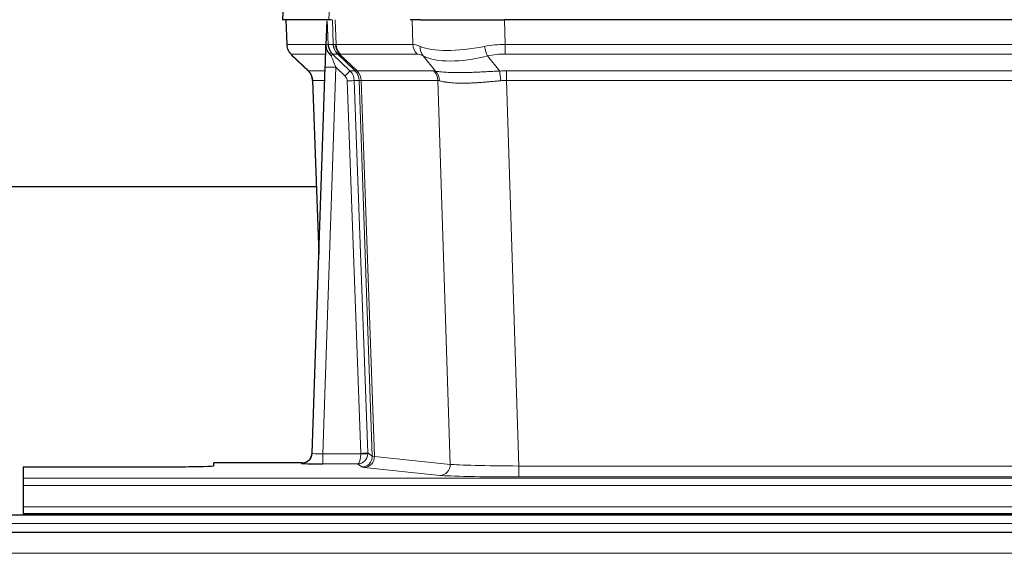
# Model space of a CAD drawing. Header units: inches. Extents: x 0 to 20790, y -12 to 14700.
# Tile 105 of 184: x 4450 to 4729, y 11943 to 12095. Entities that reach past the tile are written whole.
import ezdxf

# ---------------------------------------------------------------- set-up
doc = ezdxf.new("R2010")
doc.units = ezdxf.units.IN
doc.layers.add('1', color=7, linetype='Continuous', true_color=0xffffff)

msp = doc.modelspace()

# ---------------------------------------------------------------- linework, layer by layer
at = {"layer": '1', "color": 2, "linetype": 'Continuous', "lineweight": 25}
for p, q in [((4524.567, 12101.684), (4524.186, 12094.525)), ((4537.321, 12094.525), (4524.203, 12094.525)), ((4525.127, 12094.525), (4525.375, 12087.515)), ((4536.74, 12094.094), (4536.513, 12087.364)), ((4538.105, 12094.525), (4537.321, 12094.525)), ((4563.254, 12094.525), (4560.359, 12094.525)), ((4563.254, 12094.525), (4587.113, 12094.525)), ((4802.336, 12094.525), (4587.113, 12094.525)), ((4536.513, 12087.364), (4536.512, 12087.314)), ((4526.788, 12084.51), (4531.577, 12079.951)), ((4532.615, 11971.67), (4536.304, 12081.046)), ((4532.737, 12077.295), (4534.516, 12028.022)), ((4533.779, 12047.153), (4365.556, 12047.153)), ((4532.608, 11971.536), (4532.615, 11971.67)), ((4450.725, 11967.824), (4450.725, 11964.55)), ((4450.725, 11967.824), (4494.725, 11967.824)), ((4529.628, 11968.904), (4504.725, 11968.904)), ((4504.725, 11968.086), (4504.725, 11968.904)), ((4450.725, 11964.55), (4450.725, 11962.481)), ((4450.725, 11962.481), (4450.725, 11956.455)), ((4450.725, 11956.455), (4450.725, 11954.525)), ((4935.225, 11954.13), (3958.225, 11954.13)), ((4450.725, 11954.525), (4450.725, 11954.13)), ((4450.725, 11954.525), (4938.725, 11954.525)), ((4935.225, 11949.13), (3958.225, 11949.13))]:
    msp.add_line(p, q, dxfattribs=at)
at = {"layer": '1', "color": 110, "linetype": 'Continuous', "lineweight": 13}
for p, q in [((4524.583, 12101.682), (4524.203, 12094.525)), ((4537.321, 12094.525), (4537.694, 12101.682)), ((4525.143, 12094.525), (4525.391, 12087.531)), ((4538.59, 12087.531), (4538.346, 12094.525)), ((4539.131, 12094.525), (4539.375, 12087.531)), ((4561.122, 12087.531), (4560.931, 12094.525)), ((4587.113, 12094.525), (4587.304, 12087.531)), ((4525.391, 12087.531), (4536.519, 12087.531)), ((4537.128, 12087.531), (4538.59, 12087.531)), ((4539.375, 12087.531), (4561.122, 12087.531)), ((4587.304, 12084.793), (4587.304, 12087.531)), ((4587.304, 12087.531), (4802.146, 12087.531)), ((4536.429, 12084.793), (4526.609, 12084.793)), ((4526.705, 12084.601), (4531.518, 12080.02)), ((4539.808, 12084.793), (4538.373, 12084.793)), ((4538.373, 12084.793), (4543.3, 12080.043)), ((4544.737, 12080.037), (4539.846, 12084.781)), ((4540.391, 12084.781), (4545.337, 12079.984)), ((4562.305, 12084.793), (4540.557, 12084.793)), ((4567.574, 12079.917), (4564.081, 12084.234)), ((4582.28, 12084.234), (4585.733, 12079.966)), ((4802.146, 12084.793), (4587.304, 12084.793)), ((4539.302, 12081.05), (4535.608, 11971.509)), ((4541.912, 12078.535), (4539.302, 12081.05)), ((4531.53, 12080.043), (4536.27, 12080.043)), ((4543.3, 12080.043), (4544.712, 12080.043)), ((4545.337, 12079.984), (4567.071, 12079.984)), ((4587.646, 12080.042), (4801.804, 12080.042)), ((4587.646, 12077.305), (4587.646, 12080.042)), ((4536.178, 12077.308), (4532.749, 12077.308)), ((4532.749, 12077.308), (4534.522, 12028.195)), ((4546.414, 11971.604), (4542.523, 12077.167)), ((4544.521, 12077.308), (4548.412, 11971.745)), ((4545.93, 12077.308), (4544.521, 12077.308)), ((4549.64, 11970.848), (4545.93, 12077.308)), ((4546.513, 12077.264), (4550.226, 11970.735)), ((4568.254, 12077.264), (4546.519, 12077.264)), ((4571.711, 11968.488), (4568.254, 12077.264)), ((4587.646, 12077.305), (4591.12, 11968.019)), ((4801.804, 12077.305), (4587.646, 12077.305)), ((4535.608, 11971.509), (4546.413, 11971.509)), ((4535.608, 11971.509), (4535.608, 11968.614)), ((4548.412, 11971.745), (4549.64, 11970.848)), ((4550.226, 11970.735), (4571.711, 11968.488)), ((4529.617, 11968.772), (4529.628, 11968.904)), ((4535.608, 11968.614), (4545.45, 11968.614)), ((4546.644, 11967.742), (4545.45, 11968.614)), ((4568.803, 11965.371), (4547.317, 11967.618)), ((4591.12, 11968.019), (4591.12, 11964.915)), ((4591.12, 11968.019), (4798.33, 11968.019)), ((4450.725, 11964.55), (4938.725, 11964.55)), ((4798.33, 11964.915), (4591.12, 11964.915)), ((4450.725, 11962.481), (4938.725, 11962.481)), ((4450.725, 11956.455), (4938.725, 11956.455)), ((4935.225, 11951.765), (3958.225, 11951.765)), ((4935.225, 11943.272), (3958.225, 11943.272))]:
    msp.add_line(p, q, dxfattribs=at)
for centre, major_axis, ratio, start_param, end_param in [((4529.386, 12087.67), (0, 4), 0.9993908, 1.6057029, 2.3736478), ((4535.131, 12087.461), (-1.999, -0.077), 0.1036431, 2.3309857, 3.1065184), ((4566.384, 12064.67), (-27.808, 22.856), 0.0163198, 6.2307102, 6.2626906), ((4542.585, 12087.67), (0, 4), 0.9993908, 1.6057029, 2.3736478), ((4542.623, 12087.658), (1.703, 3.619), 0.9971774, 2.0444506, 2.8128075), ((4565.234, 12097.76), (26.658, 10.191), 0.0473724, 3.1922144, 3.3375655), ((4566.384, 12064.67), (-27.661, 22.629), 0.1172119, 6.1415195, 6.1734996), ((4543.087, 12087.658), (-0.603, 3.954), 0.9772749, 1.4578558, 2.2262127), ((4543.253, 12087.67), (0, 4), 0.9702957, 1.6057029, 2.3736478), ((4587.953, 12064.67), (-27.492, 22.639), 0.1155218, 5.9182109, 6.1390417), ((4565.001, 12087.67), (0, 4), 0.9702957, 1.6057029, 2.3736478), ((4566.777, 12087.112), (1.736, 3.604), 0.8689501, 2.008197, 2.795133), ((4587.051, 12097.76), (26.677, 8.186), 0.3267204, 3.5164364, 4.4002733), ((4587.953, 12064.67), (-26.983, 1.545), 0.8452785, 4.7847941, 5.0056249), ((4582.28, 12087.112), (-0.881, 3.902), 0.2224052, 1.5615969, 2.3485329), ((4550.425, 12061.793), (-23.826, 22.996), 0.016839, 6.265741, 6.3949638), ((4536.398, 12084.009), (-1.583, -1.222), 0.0276319, 2.3426468, 3.1139303), ((4536.985, 12083.354), (-1.388, -1.44), 0.0242285, 2.3413968, 3.1173399), ((4539.302, 12081.12), (-1.856, 4.567), 0.0053314, 0.7881854, 1.5839148), ((4541.15, 12087.67), (-3.533, 1.889), 0.9978056, 1.14831, 1.2948103), ((4563.607, 12061.793), (-23.81, 22.996), 0.0168486, 6.2337621, 6.2657424), ((4565.234, 12097.76), (25.449, 12.923), 0.0600246, 3.1865743, 3.3319254), ((4563.688, 12061.793), (-23.636, 22.829), 0.1185166, 6.1610865, 6.1930667), ((4585.257, 12061.793), (-23.46, 22.829), 0.1194803, 5.9401815, 6.1610123), ((4587.051, 12097.76), (25.873, 10.634), 0.4068526, 3.4799804, 4.3638173), ((4587.953, 12061.793), (-16.721, 16.271), 0.9721633, 5.4982631, 5.7190939), ((4539.302, 12080.945), (2.998, -0.101), 0.0348797, 1.5719726, 3.1427689), ((4556.399, 12056.026), (-24.879, 24.014), 0.016827, 6.2657537, 6.3097783), ((4528.753, 12077.166), (0, -4), 0.9993908, 1.606401, 2.3736478), ((4541.912, 12078.604), (-1.388, -1.44), 0.0242285, 1.5456675, 3.1173399), ((4540.523, 12077.096), (-1.703, 1.052), 0.998638, 3.7311374, 4.4983842), ((4540.523, 12077.166), (-2.83, 2.828), 0.9993905, 3.9625957, 4.7298424), ((4541.935, 12077.166), (0, -4), 0.9993908, 1.606401, 2.3736478), ((4569.549, 12056.025), (-24.848, 24.014), 0.0168509, 6.2432978, 6.2657509), ((4541.96, 12077.16), (-1.442, -3.731), 0.998056, 1.9750302, 2.7420583), ((4542.635, 12077.107), (-0.019, -4), 0.9702844, 1.6145674, 2.378208), ((4542.641, 12077.107), (0, -4), 0.9702957, 1.6100662, 2.3736478), ((4564.375, 12077.107), (0, -4), 0.9702957, 1.6100662, 2.3736478), ((4591.137, 12055.875), (-24.592, 23.931), 0.1189226, 6.0865623, 6.1615802), ((4564.878, 12077.039), (-0.926, -3.891), 0.9457602, 1.8333412, 2.5978993), ((4588.436, 12056.042), (-17.528, 16.98), 0.9676454, 5.4983429, 5.5781904), ((4585.733, 12077.089), (0.32, -3.987), 0.0824896, 1.6016287, 2.3703401), ((4542.523, 12077.237), (-1.999, -0.074), 0.0348758, 1.5695108, 3.106687), ((4566.772, 12053.148), (-20.849, 24.157), 0.0182437, 6.2485252, 6.2709785), ((4588.441, 12052.998), (-20.559, 24.143), 0.1188179, 6.1116391, 6.1866571), ((4588.436, 12053.165), (-2.819, 24.028), 0.8253154, 6.1813941, 6.2612416), ((4529.617, 11971.771), (-2.991, 0.235), 0.9996552, 1.6492063, 3.1415821), ((4535.621, 11971.771), (3.005, 0.103), 0.0869619, 3.134501, 4.7052973), ((4545.45, 11971.613), (0.028, 3), 0.3214645, 3.1707908, 4.6805006), ((4545.45, 11971.613), (0.98, 2.84), 0.9849493, 3.4786225, 4.9883323), ((4545.414, 11971.57), (-0.605, 0.799), 0.9977272, 4.0038196, 4.0995852), ((4546.413, 11971.578), (1.997, -0.118), 0.0348391, 4.7144422, 6.2458161), ((4546.414, 11971.674), (1.999, 0.074), 0.0348758, 4.7111034, 6.2482796), ((4546.644, 11970.741), (-1.769, -2.423), 0.9990158, 0.6312732, 2.2367485), ((4547.317, 11970.617), (-0.312, -2.984), 0.969741, 0.1074293, 1.71115), ((4545.414, 11971.64), (-0.383, 2.976), 0.9995817, 4.5240199, 4.6197854), ((4569.643, 11970.763), (-20.016, 0.105), 0.0266879, 0.0359631, 0.2452873), ((4569.643, 11967.764), (-23.014, 0), 0.0261612, 0.0358052, 0.2451294), ((4568.803, 11968.37), (-0.312, -2.984), 0.969741, 0.1074293, 1.71115), ((4591.126, 11968.516), (-20.013, 0.095), 0.0248544, 0.2452138, 1.5705958), ((4591.126, 11965.517), (23.012, 0), 0.0261647, 3.3867297, 4.7121117)]:
    msp.add_ellipse(centre, major_axis=major_axis, ratio=ratio, start_param=start_param, end_param=end_param, dxfattribs=at)
at = {"layer": '1', "color": 2, "linetype": 'Continuous', "lineweight": 25}
for centre, major_axis, ratio, start_param, end_param in [((4536.304, 12081.221), (0.227, 6.726), 0.0008736, 4.686473, 5.8457525), ((4528.741, 12077.142), (3.886, 0.947), 0.998973, 6.0801535, 6.8477658), ((4553.622, 12053.148), (-20.882, 24.158), 0.0154016, 6.2674704, 6.311495), ((4529.628, 11971.908), (0.15, 3), 0.998739, 3.1914798, 4.7286497), ((4494.725, 11968.086), (-10, 0), 0.0261859, 1.5707963, 3.1415927), ((4535.621, 11968.772), (6.003, 0), 0.0262109, 3.1395311, 4.7103274)]:
    msp.add_ellipse(centre, major_axis=major_axis, ratio=ratio, start_param=start_param, end_param=end_param, dxfattribs=at)
msp.add_open_spline([(4536.74, 12094.094), (4536.778, 12094.098), (4536.836, 12094.105), (4536.861, 12094.112), (4536.864, 12094.116)], degree=3, dxfattribs=at)
at = {"layer": '1', "color": 110, "linetype": 'Continuous', "lineweight": 13}
for points, knots in [([(4536.864, 12094.116), (4536.87, 12093.981), (4536.876, 12093.846), (4536.887, 12093.574), (4536.893, 12093.438), (4536.91, 12093.03), (4536.921, 12092.757), (4536.944, 12092.21), (4536.955, 12091.936), (4536.977, 12091.387), (4536.988, 12091.113), (4537.01, 12090.563), (4537.021, 12090.288), (4537.042, 12089.737), (4537.053, 12089.461), (4537.085, 12088.634), (4537.107, 12088.083), (4537.128, 12087.531)], [0, 0, 0, 0, 0.0625, 0.0625, 0.125, 0.125, 0.25, 0.25, 0.375, 0.375, 0.5, 0.5, 0.625, 0.625, 0.75, 0.75, 1, 1, 1, 1]), ([(4567.574, 12079.917), (4567.72, 12079.896), (4567.884, 12079.874), (4568.249, 12079.828), (4568.45, 12079.803), (4568.724, 12079.773), (4568.78, 12079.767), (4568.894, 12079.755), (4568.952, 12079.749), (4569.13, 12079.732), (4569.253, 12079.72), (4569.632, 12079.686), (4569.902, 12079.665), (4570.472, 12079.625), (4570.773, 12079.607), (4571.408, 12079.576), (4571.741, 12079.562), (4572.266, 12079.546), (4572.445, 12079.542), (4572.72, 12079.536), (4572.812, 12079.534), (4572.953, 12079.531), (4573, 12079.531), (4573.094, 12079.529), (4573.521, 12079.523), (4573.963, 12079.521), (4574.77, 12079.523), (4575.598, 12079.531), (4576.471, 12079.551), (4577.365, 12079.576), (4577.823, 12079.591), (4578.41, 12079.613), (4578.528, 12079.618), (4578.765, 12079.628), (4578.885, 12079.632), (4579.244, 12079.648), (4579.485, 12079.658), (4580.21, 12079.691), (4580.698, 12079.715), (4581.681, 12079.764), (4582.178, 12079.79), (4583.179, 12079.841), (4583.684, 12079.868), (4584.702, 12079.918), (4585.215, 12079.943), (4585.733, 12079.966)], [0, 0, 0, 0, 0.0625, 0.0625, 0.125, 0.125, 0.140625, 0.140625, 0.15625, 0.15625, 0.1875, 0.1875, 0.25, 0.25, 0.3125, 0.3125, 0.375, 0.375, 0.40625, 0.40625, 0.421875, 0.421875, 0.4296875, 0.4296875, 0.4375, 0.5, 0.5, 0.5625, 0.625, 0.625, 0.6875, 0.6875, 0.703125, 0.703125, 0.71875, 0.71875, 0.75, 0.75, 0.8125, 0.8125, 0.875, 0.875, 0.9375, 0.9375, 1, 1, 1, 1]), ([(4546.513, 12077.264), (4546.362, 12077.263), (4546.24, 12077.266), (4546.053, 12077.279), (4545.987, 12077.29), (4545.951, 12077.304)], [0, 0, 0, 0, 0.5, 0.5, 1, 1, 1, 1]), ([(4586.052, 12077.238), (4585.563, 12077.194), (4585.079, 12077.149), (4584.12, 12077.059), (4583.644, 12077.015), (4582.702, 12076.93), (4582.235, 12076.889), (4581.31, 12076.811), (4580.851, 12076.775), (4580.17, 12076.725), (4579.944, 12076.709), (4579.606, 12076.686), (4579.494, 12076.679), (4579.271, 12076.664), (4579.16, 12076.658), (4578.608, 12076.625), (4578.177, 12076.602), (4577.334, 12076.566), (4576.509, 12076.538), (4575.724, 12076.527), (4574.957, 12076.526), (4574.583, 12076.53), (4574.174, 12076.539), (4574.129, 12076.54), (4574.039, 12076.543), (4573.994, 12076.544), (4573.859, 12076.548), (4573.593, 12076.557), (4573.336, 12076.568), (4572.831, 12076.594), (4572.508, 12076.615), (4571.892, 12076.664), (4571.598, 12076.693), (4571.037, 12076.756), (4570.771, 12076.791), (4570.393, 12076.847), (4570.27, 12076.867), (4570.092, 12076.897), (4570.034, 12076.907), (4569.919, 12076.927), (4569.862, 12076.937), (4569.584, 12076.989), (4569.379, 12077.032), (4569.001, 12077.118), (4568.829, 12077.162), (4568.673, 12077.204)], [0, 0, 0, 0, 0.0625, 0.0625, 0.125, 0.125, 0.1875, 0.1875, 0.25, 0.25, 0.28125, 0.28125, 0.296875, 0.296875, 0.3125, 0.3125, 0.375, 0.375, 0.4375, 0.5, 0.5, 0.5625, 0.5625, 0.5703125, 0.5703125, 0.578125, 0.578125, 0.59375, 0.625, 0.625, 0.6875, 0.6875, 0.75, 0.75, 0.8125, 0.8125, 0.84375, 0.84375, 0.859375, 0.859375, 0.875, 0.875, 0.9375, 0.9375, 1, 1, 1, 1])]:
    msp.add_open_spline(points, degree=3, knots=knots, dxfattribs=at)
at = {"layer": '1', "color": 2, "linetype": 'Continuous', "lineweight": 25}
for points, knots in [([(4525.388, 12087.479), (4525.385, 12087.447), (4525.364, 12087.118), (4525.511, 12086.556), (4525.752, 12085.912), (4525.995, 12085.486), (4526.167, 12085.232), (4526.266, 12085.096), (4526.307, 12085.044)], [0, 0, 0, 0, 0.0267984, 0.2769207, 0.4859555, 0.6569382, 0.8419831, 1, 1, 1, 1]), ([(4536.512, 12087.314), (4536.508, 12087.193), (4536.51, 12086.955), (4536.536, 12086.722), (4536.563, 12086.549), (4536.574, 12086.491), (4536.593, 12086.406), (4536.6, 12086.377), (4536.614, 12086.32), (4536.621, 12086.292), (4536.66, 12086.152), (4536.696, 12086.044), (4536.782, 12085.834), (4536.831, 12085.732), (4536.9, 12085.609), (4536.915, 12085.584), (4536.944, 12085.536), (4536.959, 12085.512), (4537.005, 12085.44), (4537.038, 12085.394), (4537.105, 12085.303), (4537.14, 12085.259), (4537.212, 12085.172), (4537.25, 12085.129), (4537.307, 12085.066), (4537.327, 12085.046), (4537.367, 12085.004), (4537.387, 12084.983), (4537.427, 12084.941), (4537.447, 12084.92), (4537.487, 12084.876), (4537.507, 12084.854), (4537.526, 12084.83)], [0, 0, 0, 0, 0.125, 0.25, 0.25, 0.3125, 0.3125, 0.34375, 0.34375, 0.375, 0.375, 0.5, 0.5, 0.625, 0.625, 0.65625, 0.65625, 0.6875, 0.6875, 0.75, 0.75, 0.8125, 0.8125, 0.875, 0.875, 0.90625, 0.90625, 0.9375, 0.9375, 0.96875, 0.96875, 1, 1, 1, 1]), ([(4537.128, 12087.531), (4537.13, 12087.476), (4537.134, 12087.423), (4537.142, 12087.316), (4537.148, 12087.263), (4537.167, 12087.107), (4537.184, 12087.005), (4537.226, 12086.805), (4537.25, 12086.706), (4537.307, 12086.512), (4537.338, 12086.415), (4537.391, 12086.272), (4537.41, 12086.225), (4537.45, 12086.13), (4537.47, 12086.083), (4537.535, 12085.943), (4537.581, 12085.851), (4537.682, 12085.67), (4537.736, 12085.581), (4537.852, 12085.404), (4537.914, 12085.316), (4537.981, 12085.229)], [0, 0, 0, 0, 0.0625, 0.0625, 0.125, 0.125, 0.25, 0.25, 0.375, 0.375, 0.5, 0.5, 0.5625, 0.5625, 0.625, 0.625, 0.75, 0.75, 0.875, 0.875, 1, 1, 1, 1]), ([(4537.526, 12084.83), (4537.597, 12084.743), (4537.669, 12084.658), (4537.782, 12084.534), (4537.82, 12084.493), (4537.898, 12084.412), (4537.937, 12084.372), (4537.976, 12084.333)], [0, 0, 0, 0, 0.5, 0.5, 0.75, 0.75, 1, 1, 1, 1])]:
    msp.add_open_spline(points, degree=3, knots=knots, dxfattribs=at)
at = {"layer": '1', "color": 110, "linetype": 'Continuous', "lineweight": 13}
msp.add_open_spline([(4544.737, 12080.037), (4544.772, 12080.025), (4544.907, 12080.005), (4545.169, 12079.99), (4545.332, 12079.985)], degree=3, dxfattribs=at)
for points, weights in [([(4545.332, 12079.985), (4545.334, 12079.984), (4545.337, 12079.984)], [0.500000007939, 0.499999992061, 0.500000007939]), ([(4546.519, 12077.264), (4546.516, 12077.264), (4546.513, 12077.264)], [0.500000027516, 0.499999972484, 0.500000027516])]:
    msp.add_rational_spline(points, weights, degree=2, dxfattribs=at)

doc.saveas('drawing.dxf')
